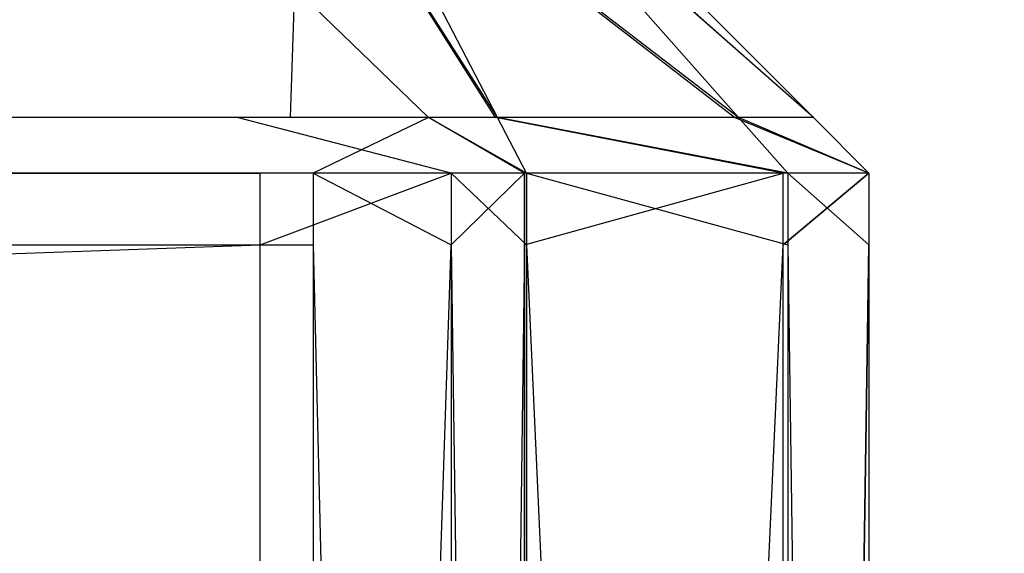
# Model space of a CAD drawing. Extents: x 0 to 0.8, y -0.501 to 0.
# Tile 81 of 114: x 0.78404 to 0.7864, y -0.48567 to -0.48439. Entities that reach past the tile are written whole.
import ezdxf

# ---------------------------------------------------------------- set-up
doc = ezdxf.new("R2010")
doc.units = 0
for name, color, linetype in [('L14_KORPUS1_0___REPLACEMTFOREMP', 7, 'CONTINUOUS'), ('L26_FRONT_FINION_1___REPLACEMTF', 7, 'CONTINUOUS'), ('L36_FRONT_FINION_1___REPLACEMTF', 7, 'CONTINUOUS'), ('L3_ABDECKPL_0___REPLACEMTFOREMP', 7, 'CONTINUOUS')]:
    doc.layers.add(name, color=color, linetype=linetype)

msp = doc.modelspace()

# ---------------------------------------------------------------- linework, layer by layer
at = {"layer": 'L14_KORPUS1_0___REPLACEMTFOREMP', "color": 8}
for points, invisible_edges in [([(0.797088, -0.003077), (0.1, -0.499888), (0.1, -0.003077), (0.797088, -0.003077)], 13), ([(0.1, -0.499888), (0.797088, -0.003077), (0.797091, -0.499888), (0.1, -0.499888)], 10), ([(0.797091, -0.499887, 0.00769), (0.1, -0.003078, 0.00769), (0.1, -0.499887, 0.00769), (0.797091, -0.499887, 0.00769)], 13), ([(0.1, -0.003078, 0.00769), (0.797091, -0.499887, 0.00769), (0.797088, -0.003078, 0.00769), (0.1, -0.003078, 0.00769)], 10)]:
    msp.add_3dface(points, dxfattribs=dict(at, invisible_edges=invisible_edges))
at = {"layer": 'L26_FRONT_FINION_1___REPLACEMTF', "color": 8}
for points, invisible_edges in [([(0.4, -0.484623, 0.587941), (0.784381, -0.483884, 0.587201), (0.4, -0.483884, 0.587201), (0.4, -0.484623, 0.587941)], 13), ([(0.784381, -0.483884, 0.587201), (0.4, -0.484623, 0.587941), (0.784687, -0.484623, 0.587941), (0.784381, -0.483884, 0.587201)], 14), ([(0.4, -0.483884, 0.348892), (0.78456, -0.484623, 0.348152), (0.4, -0.484623, 0.348152), (0.4, -0.483884, 0.348892)], 13), ([(0.78456, -0.484623, 0.348152), (0.4, -0.483884, 0.348892), (0.784254, -0.483884, 0.348892), (0.78456, -0.484623, 0.348152)], 14), ([(0.784254, -0.483884, 0.348892), (0.785018, -0.484623, 0.348152), (0.78456, -0.484623, 0.348152), (0.784254, -0.483884, 0.348892)], 13), ([(0.785018, -0.484623, 0.348152), (0.784254, -0.483884, 0.348892), (0.784712, -0.483884, 0.348892), (0.785018, -0.484623, 0.348152)], 14), ([(0.784687, -0.484623, 0.587941), (0.784712, -0.483884, 0.587201), (0.784381, -0.483884, 0.587201), (0.784687, -0.484623, 0.587941)], 13), ([(0.784712, -0.483884, 0.587201), (0.784687, -0.484623, 0.587941), (0.785018, -0.484623, 0.587941), (0.784712, -0.483884, 0.587201)], 14), ([(0.784712, -0.483884, 0.587201), (0.785184, -0.484623, 0.587775), (0.7848, -0.483884, 0.587113), (0.784712, -0.483884, 0.587201)], 13), ([(0.785184, -0.484623, 0.587775), (0.784712, -0.483884, 0.587201), (0.785018, -0.484623, 0.587941), (0.785184, -0.484623, 0.587775)], 14), ([(0.784712, -0.483884, 0.348892), (0.785179, -0.484623, 0.348313), (0.785018, -0.484623, 0.348152), (0.784712, -0.483884, 0.348892)], 13), ([(0.785179, -0.484623, 0.348313), (0.784712, -0.483884, 0.348892), (0.784797, -0.483884, 0.348977), (0.785179, -0.484623, 0.348313)], 14), ([(0.784797, -0.483884, 0.348977), (0.785751, -0.484623, 0.348885), (0.785179, -0.484623, 0.348313), (0.784797, -0.483884, 0.348977)], 13), ([(0.785751, -0.484623, 0.348885), (0.784797, -0.483884, 0.348977), (0.785101, -0.483884, 0.34928), (0.785751, -0.484623, 0.348885)], 14), ([(0.7848, -0.483884, 0.587113), (0.785761, -0.484623, 0.587198), (0.785106, -0.483884, 0.586808), (0.7848, -0.483884, 0.587113)], 13), ([(0.785761, -0.484623, 0.587198), (0.7848, -0.483884, 0.587113), (0.785184, -0.484623, 0.587775), (0.785761, -0.484623, 0.587198)], 14), ([(0.785101, -0.483884, 0.34928), (0.785941, -0.484623, 0.349074), (0.785751, -0.484623, 0.348885), (0.785101, -0.483884, 0.34928)], 13), ([(0.785941, -0.484623, 0.349074), (0.785101, -0.483884, 0.34928), (0.785201, -0.483884, 0.349381), (0.785941, -0.484623, 0.349074)], 14), ([(0.785106, -0.483884, 0.586808), (0.785941, -0.484623, 0.587019), (0.785201, -0.483884, 0.586713), (0.785106, -0.483884, 0.586808)], 13), ([(0.785941, -0.484623, 0.587019), (0.785106, -0.483884, 0.586808), (0.785761, -0.484623, 0.587198), (0.785941, -0.484623, 0.587019)], 14), ([(0.785201, -0.483884, 0.349891), (0.785941, -0.484623, 0.58655), (0.785941, -0.484623, 0.349586), (0.785201, -0.483884, 0.349891)], 13), ([(0.785941, -0.484623, 0.58655), (0.785201, -0.483884, 0.349891), (0.785201, -0.483884, 0.586245), (0.785941, -0.484623, 0.58655)], 14), ([(0.785201, -0.483884, 0.349381), (0.785941, -0.484623, 0.349586), (0.785941, -0.484623, 0.349074), (0.785201, -0.483884, 0.349381)], 13), ([(0.785941, -0.484623, 0.349586), (0.785201, -0.483884, 0.349381), (0.785201, -0.483884, 0.349891), (0.785941, -0.484623, 0.349586)], 14), ([(0.785201, -0.483884, 0.586713), (0.785941, -0.484623, 0.58655), (0.785201, -0.483884, 0.586245), (0.785201, -0.483884, 0.586713)], 13), ([(0.785941, -0.484623, 0.58655), (0.785201, -0.483884, 0.586713), (0.785941, -0.484623, 0.587019), (0.785941, -0.484623, 0.58655)], 14), ([(0.4, -0.484623, 0.348152), (0.784615, -0.484756, 0.348019), (0.4, -0.484756, 0.348019), (0.4, -0.484623, 0.348152)], 13), ([(0.784615, -0.484756, 0.348019), (0.4, -0.484623, 0.348152), (0.78456, -0.484623, 0.348152), (0.784615, -0.484756, 0.348019)], 14), ([(0.4, -0.484756, 0.588074), (0.784687, -0.484623, 0.587941), (0.4, -0.484623, 0.587941), (0.4, -0.484756, 0.588074)], 13), ([(0.784687, -0.484623, 0.587941), (0.4, -0.484756, 0.588074), (0.784742, -0.484756, 0.588074), (0.784687, -0.484623, 0.587941)], 14), ([(0.78456, -0.484623, 0.348152), (0.785073, -0.484756, 0.348019), (0.784615, -0.484756, 0.348019), (0.78456, -0.484623, 0.348152)], 13), ([(0.785073, -0.484756, 0.348019), (0.78456, -0.484623, 0.348152), (0.785018, -0.484623, 0.348152), (0.785073, -0.484756, 0.348019)], 14), ([(0.784742, -0.484756, 0.588074), (0.785018, -0.484623, 0.587941), (0.784687, -0.484623, 0.587941), (0.784742, -0.484756, 0.588074)], 13), ([(0.785018, -0.484623, 0.587941), (0.784742, -0.484756, 0.588074), (0.785073, -0.484756, 0.588074), (0.785018, -0.484623, 0.587941)], 14), ([(0.785018, -0.484623, 0.348152), (0.785248, -0.484756, 0.348193), (0.785073, -0.484756, 0.348019), (0.785018, -0.484623, 0.348152)], 13), ([(0.785248, -0.484756, 0.348193), (0.785018, -0.484623, 0.348152), (0.785179, -0.484623, 0.348313), (0.785248, -0.484756, 0.348193)], 14), ([(0.785018, -0.484623, 0.587941), (0.785253, -0.484756, 0.587894), (0.785184, -0.484623, 0.587775), (0.785018, -0.484623, 0.587941)], 13), ([(0.785253, -0.484756, 0.587894), (0.785018, -0.484623, 0.587941), (0.785073, -0.484756, 0.588074), (0.785253, -0.484756, 0.587894)], 14), ([(0.785179, -0.484623, 0.348313), (0.785868, -0.484756, 0.348814), (0.785248, -0.484756, 0.348193), (0.785179, -0.484623, 0.348313)], 13), ([(0.785868, -0.484756, 0.348814), (0.785179, -0.484623, 0.348313), (0.785751, -0.484623, 0.348885), (0.785868, -0.484756, 0.348814)], 14), ([(0.785184, -0.484623, 0.587775), (0.785879, -0.484756, 0.587269), (0.785761, -0.484623, 0.587198), (0.785184, -0.484623, 0.587775)], 13), ([(0.785879, -0.484756, 0.587269), (0.785184, -0.484623, 0.587775), (0.785253, -0.484756, 0.587894), (0.785879, -0.484756, 0.587269)], 14), ([(0.785751, -0.484623, 0.348885), (0.786073, -0.484756, 0.349019), (0.785868, -0.484756, 0.348814), (0.785751, -0.484623, 0.348885)], 13), ([(0.786073, -0.484756, 0.349019), (0.785751, -0.484623, 0.348885), (0.785941, -0.484623, 0.349074), (0.786073, -0.484756, 0.349019)], 14), ([(0.785761, -0.484623, 0.587198), (0.786073, -0.484756, 0.587074), (0.785941, -0.484623, 0.587019), (0.785761, -0.484623, 0.587198)], 13), ([(0.786073, -0.484756, 0.587074), (0.785761, -0.484623, 0.587198), (0.785879, -0.484756, 0.587269), (0.786073, -0.484756, 0.587074)], 14), ([(0.785941, -0.484623, 0.587019), (0.786073, -0.484756, 0.586605), (0.785941, -0.484623, 0.58655), (0.785941, -0.484623, 0.587019)], 13), ([(0.786073, -0.484756, 0.586605), (0.785941, -0.484623, 0.587019), (0.786073, -0.484756, 0.587074), (0.786073, -0.484756, 0.586605)], 14), ([(0.785941, -0.484623, 0.349074), (0.786073, -0.484756, 0.349531), (0.786073, -0.484756, 0.349019), (0.785941, -0.484623, 0.349074)], 13), ([(0.786073, -0.484756, 0.349531), (0.785941, -0.484623, 0.349074), (0.785941, -0.484623, 0.349586), (0.786073, -0.484756, 0.349531)], 14), ([(0.785941, -0.484623, 0.349586), (0.786073, -0.484756, 0.586605), (0.786073, -0.484756, 0.349531), (0.785941, -0.484623, 0.349586)], 13), ([(0.786073, -0.484756, 0.586605), (0.785941, -0.484623, 0.349586), (0.785941, -0.484623, 0.58655), (0.786073, -0.484756, 0.586605)], 14), ([(0.784742, -0.484928, 0.588074), (0.4, -0.484756, 0.588074), (0.4, -0.484928, 0.588074), (0.784742, -0.484928, 0.588074)], 13), ([(0.4, -0.484756, 0.588074), (0.784742, -0.484928, 0.588074), (0.784742, -0.484756, 0.588074), (0.4, -0.484756, 0.588074)], 14), ([(0.784615, -0.484756, 0.348019), (0.4, -0.484928, 0.348019), (0.4, -0.484756, 0.348019), (0.784615, -0.484756, 0.348019)], 13), ([(0.4, -0.484928, 0.348019), (0.784615, -0.484756, 0.348019), (0.784615, -0.484928, 0.348019), (0.4, -0.484928, 0.348019)], 14), ([(0.785073, -0.484756, 0.348019), (0.784615, -0.484928, 0.348019), (0.784615, -0.484756, 0.348019), (0.785073, -0.484756, 0.348019)], 13), ([(0.784615, -0.484928, 0.348019), (0.785073, -0.484756, 0.348019), (0.785073, -0.484928, 0.348019), (0.784615, -0.484928, 0.348019)], 14), ([(0.785073, -0.484928, 0.588074), (0.784742, -0.484756, 0.588074), (0.784742, -0.484928, 0.588074), (0.785073, -0.484928, 0.588074)], 13), ([(0.784742, -0.484756, 0.588074), (0.785073, -0.484928, 0.588074), (0.785073, -0.484756, 0.588074), (0.784742, -0.484756, 0.588074)], 14), ([(0.785253, -0.484928, 0.587894), (0.785073, -0.484756, 0.588074), (0.785073, -0.484928, 0.588074), (0.785253, -0.484928, 0.587894)], 13), ([(0.785073, -0.484756, 0.588074), (0.785253, -0.484928, 0.587894), (0.785253, -0.484756, 0.587894), (0.785073, -0.484756, 0.588074)], 14), ([(0.785073, -0.484928, 0.348019), (0.785248, -0.484756, 0.348193), (0.785248, -0.484928, 0.348193), (0.785073, -0.484928, 0.348019)], 13), ([(0.785248, -0.484756, 0.348193), (0.785073, -0.484928, 0.348019), (0.785073, -0.484756, 0.348019), (0.785248, -0.484756, 0.348193)], 14), ([(0.785868, -0.484756, 0.348814), (0.785248, -0.484928, 0.348193), (0.785248, -0.484756, 0.348193), (0.785868, -0.484756, 0.348814)], 13), ([(0.785248, -0.484928, 0.348193), (0.785868, -0.484756, 0.348814), (0.785868, -0.484928, 0.348814), (0.785248, -0.484928, 0.348193)], 14), ([(0.785879, -0.484928, 0.587269), (0.785253, -0.484756, 0.587894), (0.785253, -0.484928, 0.587894), (0.785879, -0.484928, 0.587269)], 13), ([(0.785253, -0.484756, 0.587894), (0.785879, -0.484928, 0.587269), (0.785879, -0.484756, 0.587269), (0.785253, -0.484756, 0.587894)], 14), ([(0.786073, -0.484756, 0.349019), (0.785868, -0.484928, 0.348814), (0.785868, -0.484756, 0.348814), (0.786073, -0.484756, 0.349019)], 13), ([(0.785868, -0.484928, 0.348814), (0.786073, -0.484756, 0.349019), (0.786073, -0.484928, 0.349019), (0.785868, -0.484928, 0.348814)], 14), ([(0.786073, -0.484928, 0.587074), (0.785879, -0.484756, 0.587269), (0.785879, -0.484928, 0.587269), (0.786073, -0.484928, 0.587074)], 13), ([(0.785879, -0.484756, 0.587269), (0.786073, -0.484928, 0.587074), (0.786073, -0.484756, 0.587074), (0.785879, -0.484756, 0.587269)], 14), ([(0.786073, -0.484928, 0.586605), (0.786073, -0.484756, 0.587074), (0.786073, -0.484928, 0.587074), (0.786073, -0.484928, 0.586605)], 13), ([(0.786073, -0.484756, 0.587074), (0.786073, -0.484928, 0.586605), (0.786073, -0.484756, 0.586605), (0.786073, -0.484756, 0.587074)], 14), ([(0.786073, -0.484928, 0.349531), (0.786073, -0.484756, 0.586605), (0.786073, -0.484928, 0.586605), (0.786073, -0.484928, 0.349531)], 13), ([(0.786073, -0.484756, 0.586605), (0.786073, -0.484928, 0.349531), (0.786073, -0.484756, 0.349531), (0.786073, -0.484756, 0.586605)], 14), ([(0.786073, -0.484928, 0.349019), (0.786073, -0.484756, 0.349531), (0.786073, -0.484928, 0.349531), (0.786073, -0.484928, 0.349019)], 13), ([(0.786073, -0.484756, 0.349531), (0.786073, -0.484928, 0.349019), (0.786073, -0.484756, 0.349019), (0.786073, -0.484756, 0.349531)], 14), ([(0.784742, -0.498573, 0.588074), (0.4, -0.484928, 0.588074), (0.4, -0.498573, 0.588074), (0.784742, -0.498573, 0.588074)], 13), ([(0.4, -0.484928, 0.588074), (0.784742, -0.498573, 0.588074), (0.784742, -0.484928, 0.588074), (0.4, -0.484928, 0.588074)], 14), ([(0.784615, -0.484928, 0.348019), (0.4, -0.498573, 0.348019), (0.4, -0.484928, 0.348019), (0.784615, -0.484928, 0.348019)], 13), ([(0.4, -0.498573, 0.348019), (0.784615, -0.484928, 0.348019), (0.784615, -0.498573, 0.348019), (0.4, -0.498573, 0.348019)], 14), ([(0.785073, -0.484928, 0.348019), (0.784615, -0.498573, 0.348019), (0.784615, -0.484928, 0.348019), (0.785073, -0.484928, 0.348019)], 13), ([(0.784615, -0.498573, 0.348019), (0.785073, -0.484928, 0.348019), (0.785073, -0.498573, 0.348019), (0.784615, -0.498573, 0.348019)], 14), ([(0.785073, -0.498573, 0.588074), (0.784742, -0.484928, 0.588074), (0.784742, -0.498573, 0.588074), (0.785073, -0.498573, 0.588074)], 13), ([(0.784742, -0.484928, 0.588074), (0.785073, -0.498573, 0.588074), (0.785073, -0.484928, 0.588074), (0.784742, -0.484928, 0.588074)], 14), ([(0.785253, -0.498573, 0.587894), (0.785073, -0.484928, 0.588074), (0.785073, -0.498573, 0.588074), (0.785253, -0.498573, 0.587894)], 13), ([(0.785073, -0.484928, 0.588074), (0.785253, -0.498573, 0.587894), (0.785253, -0.484928, 0.587894), (0.785073, -0.484928, 0.588074)], 14), ([(0.785073, -0.498573, 0.348019), (0.785248, -0.484928, 0.348193), (0.785248, -0.498573, 0.348193), (0.785073, -0.498573, 0.348019)], 13), ([(0.785248, -0.484928, 0.348193), (0.785073, -0.498573, 0.348019), (0.785073, -0.484928, 0.348019), (0.785248, -0.484928, 0.348193)], 14), ([(0.785868, -0.484928, 0.348814), (0.785248, -0.498573, 0.348193), (0.785248, -0.484928, 0.348193), (0.785868, -0.484928, 0.348814)], 13), ([(0.785248, -0.498573, 0.348193), (0.785868, -0.484928, 0.348814), (0.785868, -0.498573, 0.348814), (0.785248, -0.498573, 0.348193)], 14), ([(0.785879, -0.498573, 0.587269), (0.785253, -0.484928, 0.587894), (0.785253, -0.498573, 0.587894), (0.785879, -0.498573, 0.587269)], 13), ([(0.785253, -0.484928, 0.587894), (0.785879, -0.498573, 0.587269), (0.785879, -0.484928, 0.587269), (0.785253, -0.484928, 0.587894)], 14), ([(0.786073, -0.484928, 0.349019), (0.785868, -0.498573, 0.348814), (0.785868, -0.484928, 0.348814), (0.786073, -0.484928, 0.349019)], 13), ([(0.785868, -0.498573, 0.348814), (0.786073, -0.484928, 0.349019), (0.786073, -0.498573, 0.349019), (0.785868, -0.498573, 0.348814)], 14), ([(0.786073, -0.498573, 0.587074), (0.785879, -0.484928, 0.587269), (0.785879, -0.498573, 0.587269), (0.786073, -0.498573, 0.587074)], 13), ([(0.785879, -0.484928, 0.587269), (0.786073, -0.498573, 0.587074), (0.786073, -0.484928, 0.587074), (0.785879, -0.484928, 0.587269)], 14), ([(0.786073, -0.498573, 0.349019), (0.786073, -0.484928, 0.349531), (0.786073, -0.498573, 0.349531), (0.786073, -0.498573, 0.349019)], 13), ([(0.786073, -0.484928, 0.349531), (0.786073, -0.498573, 0.349019), (0.786073, -0.484928, 0.349019), (0.786073, -0.484928, 0.349531)], 14), ([(0.786073, -0.498573, 0.349531), (0.786073, -0.484928, 0.586605), (0.786073, -0.498573, 0.586605), (0.786073, -0.498573, 0.349531)], 13), ([(0.786073, -0.484928, 0.586605), (0.786073, -0.498573, 0.349531), (0.786073, -0.484928, 0.349531), (0.786073, -0.484928, 0.586605)], 14), ([(0.786073, -0.498573, 0.586605), (0.786073, -0.484928, 0.587074), (0.786073, -0.498573, 0.587074), (0.786073, -0.498573, 0.586605)], 13), ([(0.786073, -0.484928, 0.587074), (0.786073, -0.498573, 0.586605), (0.786073, -0.484928, 0.586605), (0.786073, -0.484928, 0.587074)], 14)]:
    msp.add_3dface(points, dxfattribs=dict(at, invisible_edges=invisible_edges))
at = {"layer": 'L36_FRONT_FINION_1___REPLACEMTF', "color": 8}
for points, invisible_edges in [([(0.4, -0.484623, 0.345017), (0.784381, -0.483884, 0.344278), (0.4, -0.483884, 0.344278), (0.4, -0.484623, 0.345017)], 13), ([(0.784381, -0.483884, 0.344278), (0.4, -0.484623, 0.345017), (0.784687, -0.484623, 0.345017), (0.784381, -0.483884, 0.344278)], 14), ([(0.4, -0.483884, 0.011994), (0.78456, -0.484623, 0.011254), (0.4, -0.484623, 0.011254), (0.4, -0.483884, 0.011994)], 13), ([(0.78456, -0.484623, 0.011254), (0.4, -0.483884, 0.011994), (0.784254, -0.483884, 0.011994), (0.78456, -0.484623, 0.011254)], 14), ([(0.784254, -0.483884, 0.011994), (0.785018, -0.484623, 0.011254), (0.78456, -0.484623, 0.011254), (0.784254, -0.483884, 0.011994)], 13), ([(0.785018, -0.484623, 0.011254), (0.784254, -0.483884, 0.011994), (0.784712, -0.483884, 0.011994), (0.785018, -0.484623, 0.011254)], 14), ([(0.784687, -0.484623, 0.345017), (0.784712, -0.483884, 0.344278), (0.784381, -0.483884, 0.344278), (0.784687, -0.484623, 0.345017)], 13), ([(0.784712, -0.483884, 0.344278), (0.784687, -0.484623, 0.345017), (0.785018, -0.484623, 0.345017), (0.784712, -0.483884, 0.344278)], 14), ([(0.784712, -0.483884, 0.344278), (0.785184, -0.484623, 0.344851), (0.7848, -0.483884, 0.34419), (0.784712, -0.483884, 0.344278)], 13), ([(0.785184, -0.484623, 0.344851), (0.784712, -0.483884, 0.344278), (0.785018, -0.484623, 0.345017), (0.785184, -0.484623, 0.344851)], 14), ([(0.784712, -0.483884, 0.011994), (0.785179, -0.484623, 0.011415), (0.785018, -0.484623, 0.011254), (0.784712, -0.483884, 0.011994)], 13), ([(0.785179, -0.484623, 0.011415), (0.784712, -0.483884, 0.011994), (0.784797, -0.483884, 0.012079), (0.785179, -0.484623, 0.011415)], 14), ([(0.784797, -0.483884, 0.012079), (0.785751, -0.484623, 0.011987), (0.785179, -0.484623, 0.011415), (0.784797, -0.483884, 0.012079)], 13), ([(0.785751, -0.484623, 0.011987), (0.784797, -0.483884, 0.012079), (0.785101, -0.483884, 0.012383), (0.785751, -0.484623, 0.011987)], 14), ([(0.7848, -0.483884, 0.34419), (0.785761, -0.484623, 0.344275), (0.785106, -0.483884, 0.343884), (0.7848, -0.483884, 0.34419)], 13), ([(0.785761, -0.484623, 0.344275), (0.7848, -0.483884, 0.34419), (0.785184, -0.484623, 0.344851), (0.785761, -0.484623, 0.344275)], 14), ([(0.785101, -0.483884, 0.012383), (0.785941, -0.484623, 0.012176), (0.785751, -0.484623, 0.011987), (0.785101, -0.483884, 0.012383)], 13), ([(0.785941, -0.484623, 0.012176), (0.785101, -0.483884, 0.012383), (0.785201, -0.483884, 0.012483), (0.785941, -0.484623, 0.012176)], 14), ([(0.785106, -0.483884, 0.343884), (0.785941, -0.484623, 0.344095), (0.785201, -0.483884, 0.343789), (0.785106, -0.483884, 0.343884)], 13), ([(0.785941, -0.484623, 0.344095), (0.785106, -0.483884, 0.343884), (0.785761, -0.484623, 0.344275), (0.785941, -0.484623, 0.344095)], 14), ([(0.785201, -0.483884, 0.012993), (0.785941, -0.484623, 0.343627), (0.785941, -0.484623, 0.012688), (0.785201, -0.483884, 0.012993)], 13), ([(0.785941, -0.484623, 0.343627), (0.785201, -0.483884, 0.012993), (0.785201, -0.483884, 0.343321), (0.785941, -0.484623, 0.343627)], 14), ([(0.785201, -0.483884, 0.012483), (0.785941, -0.484623, 0.012688), (0.785941, -0.484623, 0.012176), (0.785201, -0.483884, 0.012483)], 13), ([(0.785941, -0.484623, 0.012688), (0.785201, -0.483884, 0.012483), (0.785201, -0.483884, 0.012993), (0.785941, -0.484623, 0.012688)], 14), ([(0.785201, -0.483884, 0.343789), (0.785941, -0.484623, 0.343627), (0.785201, -0.483884, 0.343321), (0.785201, -0.483884, 0.343789)], 13), ([(0.785941, -0.484623, 0.343627), (0.785201, -0.483884, 0.343789), (0.785941, -0.484623, 0.344095), (0.785941, -0.484623, 0.343627)], 14), ([(0.4, -0.484623, 0.011254), (0.784615, -0.484756, 0.011122), (0.4, -0.484756, 0.011122), (0.4, -0.484623, 0.011254)], 13), ([(0.784615, -0.484756, 0.011122), (0.4, -0.484623, 0.011254), (0.78456, -0.484623, 0.011254), (0.784615, -0.484756, 0.011122)], 14), ([(0.4, -0.484756, 0.34515), (0.784687, -0.484623, 0.345017), (0.4, -0.484623, 0.345017), (0.4, -0.484756, 0.34515)], 13), ([(0.784687, -0.484623, 0.345017), (0.4, -0.484756, 0.34515), (0.784742, -0.484756, 0.34515), (0.784687, -0.484623, 0.345017)], 14), ([(0.78456, -0.484623, 0.011254), (0.785073, -0.484756, 0.011122), (0.784615, -0.484756, 0.011122), (0.78456, -0.484623, 0.011254)], 13), ([(0.785073, -0.484756, 0.011122), (0.78456, -0.484623, 0.011254), (0.785018, -0.484623, 0.011254), (0.785073, -0.484756, 0.011122)], 14), ([(0.784742, -0.484756, 0.34515), (0.785018, -0.484623, 0.345017), (0.784687, -0.484623, 0.345017), (0.784742, -0.484756, 0.34515)], 13), ([(0.785018, -0.484623, 0.345017), (0.784742, -0.484756, 0.34515), (0.785073, -0.484756, 0.34515), (0.785018, -0.484623, 0.345017)], 14), ([(0.785018, -0.484623, 0.011254), (0.785248, -0.484756, 0.011296), (0.785073, -0.484756, 0.011122), (0.785018, -0.484623, 0.011254)], 13), ([(0.785248, -0.484756, 0.011296), (0.785018, -0.484623, 0.011254), (0.785179, -0.484623, 0.011415), (0.785248, -0.484756, 0.011296)], 14), ([(0.785018, -0.484623, 0.345017), (0.785253, -0.484756, 0.34497), (0.785184, -0.484623, 0.344851), (0.785018, -0.484623, 0.345017)], 13), ([(0.785253, -0.484756, 0.34497), (0.785018, -0.484623, 0.345017), (0.785073, -0.484756, 0.34515), (0.785253, -0.484756, 0.34497)], 14), ([(0.785179, -0.484623, 0.011415), (0.785868, -0.484756, 0.011916), (0.785248, -0.484756, 0.011296), (0.785179, -0.484623, 0.011415)], 13), ([(0.785868, -0.484756, 0.011916), (0.785179, -0.484623, 0.011415), (0.785751, -0.484623, 0.011987), (0.785868, -0.484756, 0.011916)], 14), ([(0.785184, -0.484623, 0.344851), (0.785879, -0.484756, 0.344345), (0.785761, -0.484623, 0.344275), (0.785184, -0.484623, 0.344851)], 13), ([(0.785879, -0.484756, 0.344345), (0.785184, -0.484623, 0.344851), (0.785253, -0.484756, 0.34497), (0.785879, -0.484756, 0.344345)], 14), ([(0.785751, -0.484623, 0.011987), (0.786073, -0.484756, 0.012121), (0.785868, -0.484756, 0.011916), (0.785751, -0.484623, 0.011987)], 13), ([(0.786073, -0.484756, 0.012121), (0.785751, -0.484623, 0.011987), (0.785941, -0.484623, 0.012176), (0.786073, -0.484756, 0.012121)], 14), ([(0.785761, -0.484623, 0.344275), (0.786073, -0.484756, 0.34415), (0.785941, -0.484623, 0.344095), (0.785761, -0.484623, 0.344275)], 13), ([(0.786073, -0.484756, 0.34415), (0.785761, -0.484623, 0.344275), (0.785879, -0.484756, 0.344345), (0.786073, -0.484756, 0.34415)], 14), ([(0.785941, -0.484623, 0.344095), (0.786073, -0.484756, 0.343682), (0.785941, -0.484623, 0.343627), (0.785941, -0.484623, 0.344095)], 13), ([(0.786073, -0.484756, 0.343682), (0.785941, -0.484623, 0.344095), (0.786073, -0.484756, 0.34415), (0.786073, -0.484756, 0.343682)], 14), ([(0.785941, -0.484623, 0.012176), (0.786073, -0.484756, 0.012633), (0.786073, -0.484756, 0.012121), (0.785941, -0.484623, 0.012176)], 13), ([(0.786073, -0.484756, 0.012633), (0.785941, -0.484623, 0.012176), (0.785941, -0.484623, 0.012688), (0.786073, -0.484756, 0.012633)], 14), ([(0.785941, -0.484623, 0.012688), (0.786073, -0.484756, 0.343682), (0.786073, -0.484756, 0.012633), (0.785941, -0.484623, 0.012688)], 13), ([(0.786073, -0.484756, 0.343682), (0.785941, -0.484623, 0.012688), (0.785941, -0.484623, 0.343627), (0.786073, -0.484756, 0.343682)], 14), ([(0.784742, -0.484928, 0.34515), (0.4, -0.484756, 0.34515), (0.4, -0.484928, 0.34515), (0.784742, -0.484928, 0.34515)], 13), ([(0.4, -0.484756, 0.34515), (0.784742, -0.484928, 0.34515), (0.784742, -0.484756, 0.34515), (0.4, -0.484756, 0.34515)], 14), ([(0.784615, -0.484756, 0.011122), (0.4, -0.484928, 0.011122), (0.4, -0.484756, 0.011122), (0.784615, -0.484756, 0.011122)], 13), ([(0.4, -0.484928, 0.011122), (0.784615, -0.484756, 0.011122), (0.784615, -0.484928, 0.011122), (0.4, -0.484928, 0.011122)], 14), ([(0.785073, -0.484756, 0.011122), (0.784615, -0.484928, 0.011122), (0.784615, -0.484756, 0.011122), (0.785073, -0.484756, 0.011122)], 13), ([(0.784615, -0.484928, 0.011122), (0.785073, -0.484756, 0.011122), (0.785073, -0.484928, 0.011122), (0.784615, -0.484928, 0.011122)], 14), ([(0.785073, -0.484928, 0.34515), (0.784742, -0.484756, 0.34515), (0.784742, -0.484928, 0.34515), (0.785073, -0.484928, 0.34515)], 13), ([(0.784742, -0.484756, 0.34515), (0.785073, -0.484928, 0.34515), (0.785073, -0.484756, 0.34515), (0.784742, -0.484756, 0.34515)], 14), ([(0.785253, -0.484928, 0.34497), (0.785073, -0.484756, 0.34515), (0.785073, -0.484928, 0.34515), (0.785253, -0.484928, 0.34497)], 13), ([(0.785073, -0.484756, 0.34515), (0.785253, -0.484928, 0.34497), (0.785253, -0.484756, 0.34497), (0.785073, -0.484756, 0.34515)], 14), ([(0.785073, -0.484928, 0.011122), (0.785248, -0.484756, 0.011296), (0.785248, -0.484928, 0.011296), (0.785073, -0.484928, 0.011122)], 13), ([(0.785248, -0.484756, 0.011296), (0.785073, -0.484928, 0.011122), (0.785073, -0.484756, 0.011122), (0.785248, -0.484756, 0.011296)], 14), ([(0.785868, -0.484756, 0.011916), (0.785248, -0.484928, 0.011296), (0.785248, -0.484756, 0.011296), (0.785868, -0.484756, 0.011916)], 13), ([(0.785248, -0.484928, 0.011296), (0.785868, -0.484756, 0.011916), (0.785868, -0.484928, 0.011916), (0.785248, -0.484928, 0.011296)], 14), ([(0.785879, -0.484928, 0.344345), (0.785253, -0.484756, 0.34497), (0.785253, -0.484928, 0.34497), (0.785879, -0.484928, 0.344345)], 13), ([(0.785253, -0.484756, 0.34497), (0.785879, -0.484928, 0.344345), (0.785879, -0.484756, 0.344345), (0.785253, -0.484756, 0.34497)], 14), ([(0.785868, -0.484928, 0.011916), (0.786073, -0.484756, 0.012121), (0.786073, -0.484928, 0.012121), (0.785868, -0.484928, 0.011916)], 13), ([(0.786073, -0.484756, 0.012121), (0.785868, -0.484928, 0.011916), (0.785868, -0.484756, 0.011916), (0.786073, -0.484756, 0.012121)], 14), ([(0.786073, -0.484928, 0.34415), (0.785879, -0.484756, 0.344345), (0.785879, -0.484928, 0.344345), (0.786073, -0.484928, 0.34415)], 13), ([(0.785879, -0.484756, 0.344345), (0.786073, -0.484928, 0.34415), (0.786073, -0.484756, 0.34415), (0.785879, -0.484756, 0.344345)], 14), ([(0.786073, -0.484928, 0.343682), (0.786073, -0.484756, 0.34415), (0.786073, -0.484928, 0.34415), (0.786073, -0.484928, 0.343682)], 13), ([(0.786073, -0.484756, 0.34415), (0.786073, -0.484928, 0.343682), (0.786073, -0.484756, 0.343682), (0.786073, -0.484756, 0.34415)], 14), ([(0.786073, -0.484928, 0.012633), (0.786073, -0.484756, 0.343682), (0.786073, -0.484928, 0.343682), (0.786073, -0.484928, 0.012633)], 13), ([(0.786073, -0.484756, 0.343682), (0.786073, -0.484928, 0.012633), (0.786073, -0.484756, 0.012633), (0.786073, -0.484756, 0.343682)], 14), ([(0.786073, -0.484928, 0.012121), (0.786073, -0.484756, 0.012633), (0.786073, -0.484928, 0.012633), (0.786073, -0.484928, 0.012121)], 13), ([(0.786073, -0.484756, 0.012633), (0.786073, -0.484928, 0.012121), (0.786073, -0.484756, 0.012121), (0.786073, -0.484756, 0.012633)], 14), ([(0.784742, -0.498573, 0.34515), (0.4, -0.484928, 0.34515), (0.4, -0.498573, 0.34515), (0.784742, -0.498573, 0.34515)], 13), ([(0.4, -0.484928, 0.34515), (0.784742, -0.498573, 0.34515), (0.784742, -0.484928, 0.34515), (0.4, -0.484928, 0.34515)], 14), ([(0.784615, -0.484928, 0.011122), (0.4, -0.498573, 0.011122), (0.4, -0.484928, 0.011122), (0.784615, -0.484928, 0.011122)], 13), ([(0.4, -0.498573, 0.011122), (0.784615, -0.484928, 0.011122), (0.784615, -0.498573, 0.011122), (0.4, -0.498573, 0.011122)], 14), ([(0.785073, -0.484928, 0.011122), (0.784615, -0.498573, 0.011122), (0.784615, -0.484928, 0.011122), (0.785073, -0.484928, 0.011122)], 13), ([(0.784615, -0.498573, 0.011122), (0.785073, -0.484928, 0.011122), (0.785073, -0.498573, 0.011122), (0.784615, -0.498573, 0.011122)], 14), ([(0.785073, -0.498573, 0.34515), (0.784742, -0.484928, 0.34515), (0.784742, -0.498573, 0.34515), (0.785073, -0.498573, 0.34515)], 13), ([(0.784742, -0.484928, 0.34515), (0.785073, -0.498573, 0.34515), (0.785073, -0.484928, 0.34515), (0.784742, -0.484928, 0.34515)], 14), ([(0.785253, -0.498573, 0.34497), (0.785073, -0.484928, 0.34515), (0.785073, -0.498573, 0.34515), (0.785253, -0.498573, 0.34497)], 13), ([(0.785073, -0.484928, 0.34515), (0.785253, -0.498573, 0.34497), (0.785253, -0.484928, 0.34497), (0.785073, -0.484928, 0.34515)], 14), ([(0.785073, -0.498573, 0.011122), (0.785248, -0.484928, 0.011296), (0.785248, -0.498573, 0.011296), (0.785073, -0.498573, 0.011122)], 13), ([(0.785248, -0.484928, 0.011296), (0.785073, -0.498573, 0.011122), (0.785073, -0.484928, 0.011122), (0.785248, -0.484928, 0.011296)], 14), ([(0.785868, -0.484928, 0.011916), (0.785248, -0.498573, 0.011296), (0.785248, -0.484928, 0.011296), (0.785868, -0.484928, 0.011916)], 13), ([(0.785248, -0.498573, 0.011296), (0.785868, -0.484928, 0.011916), (0.785868, -0.498573, 0.011916), (0.785248, -0.498573, 0.011296)], 14), ([(0.785879, -0.498573, 0.344345), (0.785253, -0.484928, 0.34497), (0.785253, -0.498573, 0.34497), (0.785879, -0.498573, 0.344345)], 13), ([(0.785253, -0.484928, 0.34497), (0.785879, -0.498573, 0.344345), (0.785879, -0.484928, 0.344345), (0.785253, -0.484928, 0.34497)], 14), ([(0.785868, -0.498573, 0.011916), (0.786073, -0.484928, 0.012121), (0.786073, -0.498573, 0.012121), (0.785868, -0.498573, 0.011916)], 13), ([(0.786073, -0.484928, 0.012121), (0.785868, -0.498573, 0.011916), (0.785868, -0.484928, 0.011916), (0.786073, -0.484928, 0.012121)], 14), ([(0.786073, -0.498573, 0.34415), (0.785879, -0.484928, 0.344345), (0.785879, -0.498573, 0.344345), (0.786073, -0.498573, 0.34415)], 13), ([(0.785879, -0.484928, 0.344345), (0.786073, -0.498573, 0.34415), (0.786073, -0.484928, 0.34415), (0.785879, -0.484928, 0.344345)], 14), ([(0.786073, -0.498573, 0.012121), (0.786073, -0.484928, 0.012633), (0.786073, -0.498573, 0.012633), (0.786073, -0.498573, 0.012121)], 13), ([(0.786073, -0.484928, 0.012633), (0.786073, -0.498573, 0.012121), (0.786073, -0.484928, 0.012121), (0.786073, -0.484928, 0.012633)], 14), ([(0.786073, -0.498573, 0.012633), (0.786073, -0.484928, 0.343682), (0.786073, -0.498573, 0.343682), (0.786073, -0.498573, 0.012633)], 13), ([(0.786073, -0.484928, 0.343682), (0.786073, -0.498573, 0.012633), (0.786073, -0.484928, 0.012633), (0.786073, -0.484928, 0.343682)], 14), ([(0.786073, -0.498573, 0.343682), (0.786073, -0.484928, 0.34415), (0.786073, -0.498573, 0.34415), (0.786073, -0.498573, 0.343682)], 13), ([(0.786073, -0.484928, 0.34415), (0.786073, -0.498573, 0.343682), (0.786073, -0.484928, 0.343682), (0.786073, -0.484928, 0.34415)], 14)]:
    msp.add_3dface(points, dxfattribs=dict(at, invisible_edges=invisible_edges))
at = {"layer": 'L3_ABDECKPL_0___REPLACEMTFOREMP', "color": 39}
for points, invisible_edges in [([(0.728221, -0.001093, 0.591217), (0.798384, -0.499907, 0.591217), (0.724135, -0.499907, 0.591217), (0.728221, -0.001093, 0.591217)], 13), ([(0.798384, -0.49991, 0.603217), (0.728221, -0.00109, 0.603217), (0.728221, -0.49991, 0.603217), (0.798384, -0.49991, 0.603217)], 13), ([(0.728221, -0.00109, 0.603217), (0.798384, -0.49991, 0.603217), (0.798335, -0.00109, 0.603217), (0.728221, -0.00109, 0.603217)], 10), ([(0.798384, -0.499907, 0.591217), (0.728221, -0.001093, 0.591217), (0.798335, -0.001093, 0.591217), (0.798384, -0.499907, 0.591217)], 10)]:
    msp.add_3dface(points, dxfattribs=dict(at, invisible_edges=invisible_edges))

doc.saveas('drawing.dxf')
